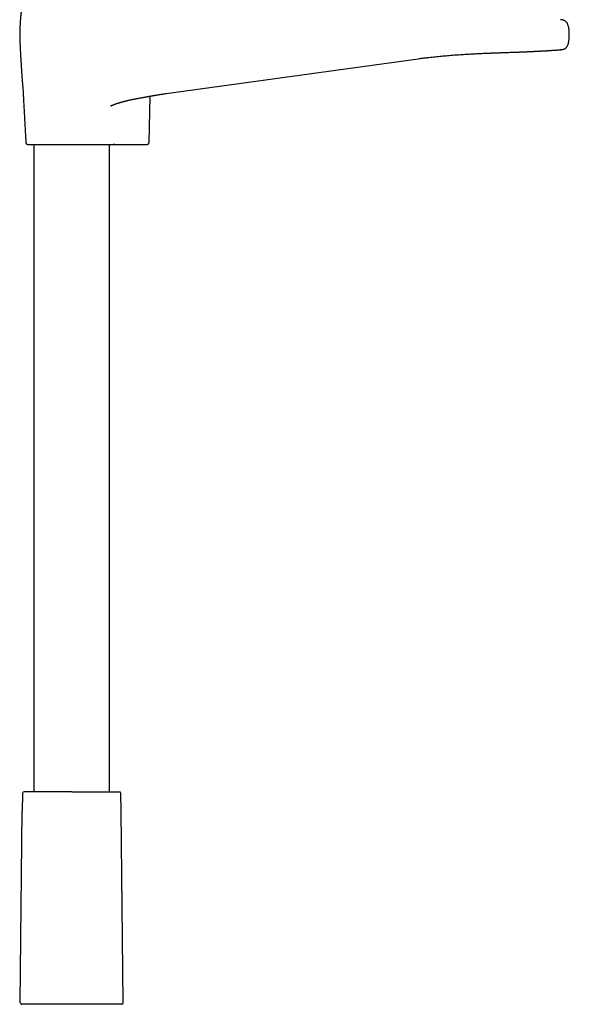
# Model space of a CAD drawing. Header units: millimetres. Extents: x 8 to 839, y 12 to 2009.
# Tile 14 of 22: x 404 to 564, y 1041 to 1328. Entities that reach past the tile are written whole.
import ezdxf

# ---------------------------------------------------------------- set-up
doc = ezdxf.new("R2010")
doc.units = ezdxf.units.MM

msp = doc.modelspace()

# ---------------------------------------------------------------- linework, layer by layer
at = {"color": 7, "linetype": 'Continuous', "lineweight": 30}
for p, q in [((520.13, 1317.06), (520.13, 1317.06)), ((404.92, 1308.22), (404.92, 1308.21)), ((446.63, 1306.91), (446.63, 1306.91)), ((441.65, 1292.58), (441.95, 1306.14)), ((408.13, 1292.09), (408.13, 1103.28)), ((430.13, 1103.28), (430.13, 1292.09)), ((431.7, 1292.09), (440.73, 1292.09)), ((440.73, 1292.09), (440.76, 1292.09)), ((440.74, 1292.09), (440.92, 1292.09)), ((404.77, 1102.78), (404.72, 1097.58)), ((433.54, 1097.58), (433.48, 1102.78)), ((404.13, 1041.8), (404.72, 1097.58)), ((434.12, 1041.8), (433.54, 1097.58))]:
    msp.add_line(p, q, dxfattribs=at)
at = {"color": 7, "linetype": 'Continuous', "lineweight": 30, "flags": 128}
msp.add_lwpolyline([(446.63, 1306.91), (483.38, 1311.98), (520.13, 1317.06)], dxfattribs=at)
at = {"color": 7, "linetype": 'Continuous', "lineweight": 30}
for centre, start, end in [((406.29, 1292.59), 183.8822, 270), ((405.27, 1102.78), 90, 179.4), ((432.98, 1102.78), 0.6, 90), ((404.63, 1041.79), 179.4, 270), ((433.62, 1041.79), 270, 0.6)]:
    msp.add_arc(centre, 0.5, start, end, dxfattribs=at)
for points, knots in [([(404.57, 1332.72), (404.57, 1332.68), (404.57, 1332.59), (404.56, 1332.47), (404.55, 1332.34), (404.54, 1332.22), (404.53, 1332.11), (404.52, 1332.02), (404.52, 1331.94), (404.51, 1331.88), (404.51, 1331.82), (404.5, 1331.77), (404.5, 1331.73), (404.49, 1331.69), (404.49, 1331.66), (404.49, 1331.64), (404.49, 1331.62), (404.48, 1331.61), (404.48, 1331.59), (404.48, 1331.57), (404.48, 1331.54), (404.47, 1331.51), (404.47, 1331.46), (404.46, 1331.41), (404.46, 1331.35), (404.45, 1331.29), (404.44, 1331.23), (404.44, 1331.17), (404.43, 1331.11), (404.42, 1331.05), (404.42, 1330.99), (404.41, 1330.94), (404.4, 1330.9), (404.4, 1330.87), (404.4, 1330.84), (404.39, 1330.8), (404.39, 1330.75), (404.38, 1330.71), (404.37, 1330.65), (404.37, 1330.6), (404.36, 1330.55), (404.36, 1330.5), (404.35, 1330.45), (404.34, 1330.38), (404.33, 1330.29), (404.32, 1330.21), (404.31, 1330.15), (404.31, 1330.1), (404.3, 1330.05), (404.3, 1330), (404.29, 1329.95), (404.29, 1329.89), (404.28, 1329.83), (404.27, 1329.77), (404.26, 1329.7), (404.26, 1329.62), (404.25, 1329.54), (404.24, 1329.45), (404.23, 1329.33), (404.21, 1329.16), (404.2, 1328.95), (404.18, 1328.72), (404.16, 1328.47), (404.14, 1328.19), (404.12, 1327.87), (404.1, 1327.52), (404.08, 1327.18), (404.06, 1326.85), (404.05, 1326.56), (404.04, 1326.28), (404.02, 1326.01), (404.01, 1325.75), (404, 1325.51), (404, 1325.29), (403.99, 1325.14), (403.99, 1325.03), (403.99, 1324.95), (403.99, 1324.89), (403.99, 1324.83), (403.99, 1324.75), (403.98, 1324.65), (403.98, 1324.53), (403.98, 1324.4), (403.97, 1324.25), (403.97, 1324.14), (403.97, 1324.09)], [0, 0, 0, 0, 0.021609, 0.050205, 0.077808, 0.104078, 0.12872, 0.151482, 0.167907, 0.18295, 0.196535, 0.208598, 0.219084, 0.227949, 0.23423, 0.239274, 0.243072, 0.246543, 0.250426, 0.254725, 0.259443, 0.269193, 0.280388, 0.293055, 0.306803, 0.321426, 0.336009, 0.350529, 0.364979, 0.379081, 0.392154, 0.403604, 0.413408, 0.419563, 0.426808, 0.435203, 0.444756, 0.455474, 0.466818, 0.479116, 0.490144, 0.499892, 0.508433, 0.525042, 0.542562, 0.560235, 0.568628, 0.577267, 0.586187, 0.595387, 0.605086, 0.613126, 0.62228, 0.631993, 0.640731, 0.648487, 0.655388, 0.661621, 0.667446, 0.67913, 0.691261, 0.704031, 0.71763, 0.734077, 0.752044, 0.771735, 0.793292, 0.811197, 0.828386, 0.844586, 0.859698, 0.875461, 0.889656, 0.902241, 0.913196, 0.918062, 0.922541, 0.926145, 0.930931, 0.936953, 0.945844, 0.956573, 0.969155, 0.98361, 1, 1, 1, 1]), ([(564.13, 1324.09), (564.13, 1324.17), (564.13, 1324.35), (564.12, 1324.62), (564.1, 1324.91), (564.08, 1325.22), (564.05, 1325.54), (564.01, 1325.86), (563.95, 1326.18), (563.88, 1326.49), (563.8, 1326.76), (563.71, 1327), (563.63, 1327.21), (563.53, 1327.4), (563.42, 1327.58), (563.3, 1327.73), (563.16, 1327.87), (563.02, 1327.99), (562.86, 1328.1), (562.67, 1328.2), (562.45, 1328.3), (562.19, 1328.37), (561.93, 1328.42), (561.71, 1328.44), (561.58, 1328.44), (561.53, 1328.44)], [0, 0, 0, 0, 0.043201, 0.090944, 0.142309, 0.196393, 0.252311, 0.308186, 0.364225, 0.419696, 0.473937, 0.513859, 0.55255, 0.589876, 0.625782, 0.660351, 0.693863, 0.726608, 0.758817, 0.790665, 0.837976, 0.884885, 0.931322, 0.977031, 1, 1, 1, 1]), ([(403.97, 1324.09), (403.97, 1323.99), (403.97, 1323.79), (403.98, 1323.5), (403.98, 1323.23), (403.99, 1322.99), (403.99, 1322.78), (404, 1322.58), (404.01, 1322.42), (404.01, 1322.27), (404.02, 1322.14), (404.02, 1322.04), (404.02, 1321.95), (404.02, 1321.9), (404.03, 1321.85), (404.03, 1321.8), (404.03, 1321.74), (404.03, 1321.66), (404.04, 1321.57), (404.04, 1321.47), (404.05, 1321.34), (404.06, 1321.17), (404.06, 1320.97), (404.08, 1320.76), (404.09, 1320.47), (404.11, 1320.1), (404.13, 1319.64), (404.16, 1319.15), (404.19, 1318.62), (404.22, 1318.08), (404.25, 1317.5), (404.29, 1316.94), (404.32, 1316.41), (404.35, 1315.9), (404.38, 1315.39), (404.41, 1314.9), (404.44, 1314.43), (404.47, 1313.99), (404.5, 1313.56), (404.53, 1313.14), (404.55, 1312.73), (404.58, 1312.35), (404.6, 1312.01), (404.62, 1311.71), (404.64, 1311.45), (404.66, 1311.22), (404.67, 1311.01), (404.68, 1310.86), (404.69, 1310.74), (404.7, 1310.65), (404.71, 1310.54), (404.72, 1310.41), (404.73, 1310.28), (404.74, 1310.14), (404.75, 1310), (404.76, 1309.85), (404.77, 1309.69), (404.79, 1309.53), (404.8, 1309.39), (404.81, 1309.28), (404.82, 1309.2), (404.82, 1309.13), (404.83, 1309.07), (404.83, 1309), (404.84, 1308.93), (404.85, 1308.86), (404.85, 1308.79), (404.86, 1308.73), (404.87, 1308.67), (404.87, 1308.63), (404.87, 1308.6), (404.88, 1308.57), (404.88, 1308.54), (404.88, 1308.5), (404.89, 1308.45), (404.89, 1308.41), (404.9, 1308.37), (404.9, 1308.35), (404.9, 1308.33), (404.91, 1308.31), (404.91, 1308.29), (404.91, 1308.26), (404.91, 1308.23), (404.92, 1308.2), (404.92, 1308.18), (404.92, 1308.16), (404.92, 1308.16)], [0, 0, 0, 0, 0.020989, 0.040409, 0.058258, 0.074531, 0.089224, 0.10211, 0.113462, 0.123276, 0.13155, 0.13908, 0.144617, 0.148159, 0.150863, 0.153837, 0.157539, 0.161979, 0.167166, 0.173104, 0.179797, 0.190241, 0.201918, 0.214101, 0.226733, 0.251465, 0.277793, 0.305728, 0.335265, 0.366384, 0.399044, 0.433182, 0.460986, 0.489595, 0.518782, 0.546833, 0.573299, 0.598181, 0.62149, 0.64672, 0.669873, 0.691002, 0.710166, 0.727433, 0.742874, 0.755055, 0.76647, 0.77731, 0.782237, 0.787321, 0.79349, 0.800802, 0.809558, 0.816634, 0.824482, 0.833082, 0.842406, 0.851766, 0.859658, 0.866115, 0.870678, 0.87433, 0.87897, 0.883932, 0.889338, 0.895839, 0.902288, 0.909175, 0.915025, 0.919748, 0.922538, 0.926196, 0.930762, 0.936238, 0.942428, 0.949383, 0.954923, 0.959055, 0.962532, 0.966106, 0.969778, 0.973549, 0.981372, 0.989594, 0.998786, 1, 1, 1, 1]), ([(561.7, 1319.7), (561.73, 1319.7), (561.8, 1319.7), (561.9, 1319.72), (562.01, 1319.73), (562.11, 1319.75), (562.21, 1319.77), (562.31, 1319.8), (562.4, 1319.82), (562.49, 1319.85), (562.59, 1319.88), (562.7, 1319.93), (562.8, 1319.98), (562.92, 1320.04), (563.04, 1320.12), (563.16, 1320.22), (563.28, 1320.33), (563.38, 1320.45), (563.46, 1320.57), (563.51, 1320.65), (563.56, 1320.73), (563.61, 1320.82), (563.66, 1320.93), (563.72, 1321.07), (563.77, 1321.23), (563.83, 1321.41), (563.89, 1321.63), (563.94, 1321.89), (563.99, 1322.18), (564.04, 1322.51), (564.07, 1322.86), (564.1, 1323.24), (564.11, 1323.66), (564.12, 1323.94), (564.12, 1324.09)], [0, 0, 0, 0, 0.033456, 0.064087, 0.092015, 0.117414, 0.14052, 0.161655, 0.176474, 0.19064, 0.211189, 0.230954, 0.249716, 0.267499, 0.296656, 0.322633, 0.345439, 0.37562, 0.401895, 0.413627, 0.427392, 0.444782, 0.465771, 0.49037, 0.518602, 0.55048, 0.585978, 0.630936, 0.680617, 0.735054, 0.79423, 0.858109, 0.926696, 1, 1, 1, 1]), ([(520.13, 1317.06), (520.33, 1317.08), (520.87, 1317.16), (521.74, 1317.27), (522.71, 1317.39), (523.67, 1317.5), (524.61, 1317.61), (525.52, 1317.7), (526.41, 1317.79), (527.29, 1317.87), (528.19, 1317.95), (529.13, 1318.03), (530.09, 1318.11), (531.03, 1318.18), (531.94, 1318.24), (532.83, 1318.3), (533.71, 1318.36), (534.59, 1318.41), (535.46, 1318.46), (536.3, 1318.51), (537.1, 1318.55), (537.88, 1318.58), (538.62, 1318.62), (539.36, 1318.65), (540.08, 1318.68), (540.8, 1318.71), (541.47, 1318.74), (542.12, 1318.76), (542.73, 1318.78), (543.3, 1318.81), (543.84, 1318.82), (544.35, 1318.84), (544.84, 1318.86), (545.3, 1318.87), (545.74, 1318.89), (546.28, 1318.91), (546.91, 1318.93), (547.64, 1318.95), (548.35, 1318.98), (549.05, 1319), (549.72, 1319.03), (550.21, 1319.05), (550.52, 1319.06), (550.64, 1319.07), (550.74, 1319.07), (550.83, 1319.07), (550.9, 1319.08), (550.97, 1319.08), (551.05, 1319.08), (551.15, 1319.09), (551.26, 1319.09), (551.43, 1319.1), (551.66, 1319.11), (551.95, 1319.12), (552.25, 1319.14), (552.54, 1319.15), (552.79, 1319.16), (553.02, 1319.17), (553.27, 1319.18), (553.53, 1319.19), (553.79, 1319.21), (554.06, 1319.22), (554.33, 1319.23), (554.56, 1319.25), (554.75, 1319.25), (554.88, 1319.26), (555.01, 1319.27), (555.13, 1319.27), (555.22, 1319.28), (555.3, 1319.28), (555.36, 1319.29), (555.42, 1319.29), (555.47, 1319.29), (555.53, 1319.3), (555.61, 1319.3), (555.71, 1319.31), (555.89, 1319.32), (556.15, 1319.33), (556.48, 1319.35), (556.82, 1319.37), (557.15, 1319.39), (557.41, 1319.4), (557.6, 1319.41), (557.72, 1319.42), (557.84, 1319.43), (557.95, 1319.43), (558.04, 1319.44), (558.12, 1319.44), (558.18, 1319.45), (558.23, 1319.45), (558.28, 1319.45), (558.33, 1319.46), (558.39, 1319.46), (558.45, 1319.47), (558.53, 1319.47), (558.61, 1319.48), (558.71, 1319.48), (558.83, 1319.49), (558.99, 1319.5), (559.15, 1319.51), (559.28, 1319.52), (559.37, 1319.53), (559.47, 1319.53), (559.56, 1319.54), (559.65, 1319.54), (559.74, 1319.55), (559.81, 1319.56), (559.88, 1319.56), (559.94, 1319.56), (559.99, 1319.57), (560.03, 1319.57), (560.06, 1319.57), (560.08, 1319.57), (560.11, 1319.58), (560.15, 1319.58), (560.19, 1319.58), (560.24, 1319.59), (560.3, 1319.59), (560.36, 1319.59), (560.42, 1319.6), (560.47, 1319.6), (560.52, 1319.61), (560.57, 1319.61), (560.63, 1319.61), (560.69, 1319.62), (560.75, 1319.62), (560.8, 1319.63), (560.85, 1319.63), (560.9, 1319.63), (560.96, 1319.64), (561.04, 1319.64), (561.12, 1319.65), (561.19, 1319.66), (561.24, 1319.66), (561.28, 1319.66), (561.32, 1319.67), (561.37, 1319.67), (561.41, 1319.67), (561.45, 1319.68), (561.5, 1319.68), (561.54, 1319.68), (561.59, 1319.69), (561.63, 1319.69), (561.67, 1319.69), (561.69, 1319.69), (561.7, 1319.7)], [0, 0, 0, 0, 0.009904, 0.025711, 0.041254, 0.056536, 0.071556, 0.086055, 0.100303, 0.1143, 0.128048, 0.144088, 0.159774, 0.175107, 0.190087, 0.204714, 0.218989, 0.23416, 0.248912, 0.263246, 0.277162, 0.290659, 0.303738, 0.316399, 0.329843, 0.342779, 0.355209, 0.367132, 0.378547, 0.389431, 0.39981, 0.409683, 0.419051, 0.428322, 0.437052, 0.445601, 0.460831, 0.476014, 0.49115, 0.506239, 0.521281, 0.536277, 0.539497, 0.542346, 0.544797, 0.546849, 0.548501, 0.549811, 0.551652, 0.553994, 0.55676, 0.559685, 0.566141, 0.573173, 0.58078, 0.588963, 0.594433, 0.600325, 0.606662, 0.613445, 0.620673, 0.627821, 0.635357, 0.643282, 0.647152, 0.651109, 0.654931, 0.65826, 0.661092, 0.663426, 0.665262, 0.666644, 0.668098, 0.66978, 0.672327, 0.675265, 0.678563, 0.689079, 0.699739, 0.710579, 0.721854, 0.733615, 0.738049, 0.742548, 0.747006, 0.751022, 0.754555, 0.757607, 0.760044, 0.762052, 0.763701, 0.76558, 0.767824, 0.770519, 0.773602, 0.777072, 0.78093, 0.785059, 0.793323, 0.801779, 0.806167, 0.810605, 0.815093, 0.819631, 0.824219, 0.828682, 0.832719, 0.836259, 0.839384, 0.842097, 0.844395, 0.845644, 0.847042, 0.848703, 0.850626, 0.852812, 0.855981, 0.859578, 0.863331, 0.866907, 0.870304, 0.873522, 0.876562, 0.881105, 0.885185, 0.889065, 0.892891, 0.896665, 0.900386, 0.904062, 0.911126, 0.918754, 0.926946, 0.930652, 0.934688, 0.939104, 0.943899, 0.949074, 0.954628, 0.960563, 0.96753, 0.974957, 0.982844, 0.991192, 1, 1, 1, 1]), ([(561.75, 1319.7), (561.68, 1319.7), (561.57, 1319.69), (561.46, 1319.69), (561.42, 1319.69)], [0, 0, 0, 0, 0.65714, 1, 1, 1, 1]), ([(404.91, 1308.29), (404.91, 1308.29), (404.91, 1308.29), (404.92, 1308.29), (404.92, 1308.29), (404.92, 1308.28), (404.92, 1308.27), (404.92, 1308.26), (404.92, 1308.25), (404.92, 1308.25)], [0, 0, 0, 0, 0.055573, 0.1667726, 0.2973362, 0.4463288, 0.6126225, 0.7948835, 1, 1, 1, 1]), ([(404.92, 1308.22), (404.93, 1307.91), (404.97, 1307.15), (405.04, 1305.95), (405.1, 1304.61), (405.17, 1303.29), (405.24, 1302.07), (405.3, 1300.96), (405.35, 1299.97), (405.41, 1299), (405.46, 1298.11), (405.5, 1297.31), (405.54, 1296.59), (405.58, 1295.89), (405.63, 1295.21), (405.67, 1294.56), (405.7, 1293.94), (405.74, 1293.35), (405.77, 1292.89), (405.79, 1292.63), (405.79, 1292.55)], [0, 0, 0, 0, 0.059327, 0.145092, 0.230544, 0.315274, 0.398877, 0.463508, 0.526994, 0.589137, 0.64974, 0.696981, 0.743008, 0.787722, 0.83102, 0.872802, 0.912264, 0.95007, 0.986124, 1, 1, 1, 1]), ([(430.49, 1303.26), (430.49, 1303.26), (430.49, 1303.26), (430.49, 1303.27), (430.51, 1303.28), (430.54, 1303.3), (430.57, 1303.31), (430.6, 1303.33), (430.63, 1303.35), (430.66, 1303.37), (430.7, 1303.39), (430.74, 1303.41), (430.78, 1303.42), (430.81, 1303.44), (430.86, 1303.46), (430.91, 1303.49), (430.96, 1303.51), (431.02, 1303.54), (431.09, 1303.56), (431.16, 1303.6), (431.26, 1303.64), (431.35, 1303.67), (431.45, 1303.71), (431.55, 1303.75), (431.66, 1303.79), (431.82, 1303.85), (432.01, 1303.92), (432.26, 1304), (432.5, 1304.08), (432.76, 1304.16), (433.03, 1304.24), (433.29, 1304.32), (433.52, 1304.39), (433.73, 1304.44), (433.95, 1304.5), (434.13, 1304.55), (434.27, 1304.59), (434.38, 1304.62), (434.48, 1304.64), (434.56, 1304.66), (434.63, 1304.68), (434.71, 1304.7), (434.82, 1304.73), (434.95, 1304.76), (435.11, 1304.8), (435.28, 1304.84), (435.52, 1304.9), (435.81, 1304.96), (436.16, 1305.04), (436.51, 1305.12), (436.85, 1305.19), (437.17, 1305.26), (437.51, 1305.32), (437.86, 1305.39), (438.24, 1305.47), (438.63, 1305.54), (439.03, 1305.61), (439.42, 1305.69), (439.8, 1305.75), (440.15, 1305.82), (440.48, 1305.88), (440.78, 1305.93), (441.04, 1305.98), (441.27, 1306.02), (441.46, 1306.05), (441.61, 1306.08), (441.74, 1306.1), (441.83, 1306.12), (441.89, 1306.13), (441.93, 1306.14), (441.95, 1306.14), (441.99, 1306.15), (442.03, 1306.16), (442.1, 1306.17), (442.19, 1306.18), (442.31, 1306.21), (442.48, 1306.24), (442.69, 1306.27), (442.94, 1306.32), (443.23, 1306.37), (443.55, 1306.42), (443.91, 1306.48), (444.3, 1306.55), (444.73, 1306.62), (445.19, 1306.7), (445.69, 1306.77), (446.17, 1306.85), (446.49, 1306.89), (446.63, 1306.91)], [0, 0, 0, 0, 0.004678, 0.010854, 0.016848, 0.023311, 0.030722, 0.035111, 0.038264, 0.043371, 0.047896, 0.051374, 0.054855, 0.058837, 0.062505, 0.066443, 0.071985, 0.076281, 0.080086, 0.087648, 0.093436, 0.1011, 0.107106, 0.114134, 0.121652, 0.129022, 0.146034, 0.16023, 0.175725, 0.191796, 0.208435, 0.225912, 0.238229, 0.25118, 0.264588, 0.27696, 0.284024, 0.290531, 0.296462, 0.301287, 0.304733, 0.309796, 0.316208, 0.324046, 0.333316, 0.343816, 0.355044, 0.374137, 0.395041, 0.417809, 0.435466, 0.454143, 0.473851, 0.494596, 0.516383, 0.539218, 0.562902, 0.585567, 0.607709, 0.628183, 0.646964, 0.664028, 0.679357, 0.692934, 0.703113, 0.712003, 0.719601, 0.72574, 0.728088, 0.729943, 0.731306, 0.732877, 0.735617, 0.739532, 0.744621, 0.750887, 0.761069, 0.773342, 0.787701, 0.80414, 0.822648, 0.843207, 0.865794, 0.890379, 0.916927, 0.945403, 0.97578, 1, 1, 1, 1]), ([(441.23, 1292.1), (441.26, 1292.1), (441.31, 1292.12), (441.4, 1292.15), (441.47, 1292.2), (441.53, 1292.27), (441.58, 1292.34), (441.62, 1292.42), (441.64, 1292.5), (441.65, 1292.56), (441.65, 1292.58)], [0, 0, 0, 0, 0.125336, 0.254127, 0.384718, 0.5152, 0.643607, 0.768122, 0.887262, 1, 1, 1, 1]), ([(406.3, 1292.09), (406.3, 1292.09), (406.3, 1292.09), (406.32, 1292.09), (406.36, 1292.09), (406.42, 1292.09), (406.51, 1292.09), (406.61, 1292.09), (406.73, 1292.09), (406.87, 1292.09), (407.02, 1292.09), (407.18, 1292.09), (407.36, 1292.09), (407.56, 1292.09), (407.77, 1292.09), (408.01, 1292.09), (408.28, 1292.09), (408.6, 1292.09), (408.93, 1292.09), (409.28, 1292.09), (409.66, 1292.09), (410.08, 1292.09), (410.54, 1292.09), (411.06, 1292.09), (411.6, 1292.09), (412.16, 1292.09), (412.7, 1292.09), (413.22, 1292.09), (413.71, 1292.09), (414.21, 1292.09), (414.72, 1292.09), (415.24, 1292.09), (415.73, 1292.09), (416.2, 1292.09), (416.63, 1292.09), (417.06, 1292.09), (417.5, 1292.09), (417.94, 1292.09), (418.38, 1292.09), (418.86, 1292.09), (419.36, 1292.09), (419.9, 1292.09), (420.44, 1292.09), (420.97, 1292.09), (421.5, 1292.09), (422.03, 1292.09), (422.57, 1292.09), (423.11, 1292.09), (423.64, 1292.09), (424.16, 1292.09), (424.67, 1292.09), (425.21, 1292.09), (425.77, 1292.09), (426.34, 1292.09), (426.89, 1292.09), (427.42, 1292.09), (427.9, 1292.09), (428.33, 1292.09), (428.71, 1292.09), (429.07, 1292.09), (429.41, 1292.09), (429.73, 1292.09), (430.02, 1292.09), (430.27, 1292.09), (430.48, 1292.09), (430.69, 1292.09), (430.87, 1292.09), (431.05, 1292.09), (431.21, 1292.09), (431.3, 1292.09), (431.35, 1292.09)], [0, 0, 0, 0, 0.008253, 0.02252, 0.036739, 0.050933, 0.065125, 0.079339, 0.093598, 0.106544, 0.119446, 0.13232, 0.145185, 0.158057, 0.170954, 0.183893, 0.199524, 0.215092, 0.230628, 0.246163, 0.261726, 0.277349, 0.296097, 0.314763, 0.333401, 0.352063, 0.370802, 0.385901, 0.400943, 0.415956, 0.430967, 0.446005, 0.461095, 0.473328, 0.485522, 0.497694, 0.509857, 0.522026, 0.534216, 0.546441, 0.56126, 0.576024, 0.590762, 0.605497, 0.620258, 0.635068, 0.650577, 0.666026, 0.681442, 0.696858, 0.712301, 0.727802, 0.746624, 0.765363, 0.784073, 0.802808, 0.82162, 0.836951, 0.852222, 0.867464, 0.882703, 0.89797, 0.913293, 0.925719, 0.938107, 0.950472, 0.962828, 0.975191, 0.987577, 1, 1, 1, 1]), ([(430.13, 1292.09), (430.14, 1292.09), (430.17, 1292.09), (430.26, 1292.09), (430.4, 1292.09), (430.56, 1292.09), (430.74, 1292.09), (430.92, 1292.09), (431.11, 1292.09), (431.31, 1292.09), (431.51, 1292.09), (431.71, 1292.09), (431.9, 1292.09), (432.1, 1292.09), (432.31, 1292.09), (432.52, 1292.09), (432.72, 1292.09), (432.91, 1292.09), (433.1, 1292.09), (433.3, 1292.09), (433.51, 1292.09), (433.71, 1292.09), (433.92, 1292.09), (434.07, 1292.09), (434.14, 1292.09), (434.15, 1292.09)], [0, 0, 0, 0, 0.032496, 0.106679, 0.180708, 0.254834, 0.329339, 0.385601, 0.441886, 0.49774, 0.55274, 0.595873, 0.638054, 0.679152, 0.719078, 0.757799, 0.789171, 0.819794, 0.849783, 0.87931, 0.908607, 0.93797, 0.967754, 0.998283, 1, 1, 1, 1]), ([(431.7, 1292.09), (431.66, 1292.09), (431.59, 1292.09), (431.49, 1292.09), (431.41, 1292.09), (431.37, 1292.09), (431.35, 1292.09)], [0, 0, 0, 0, 0.251873, 0.500271, 0.748532, 1, 1, 1, 1]), ([(440.76, 1292.09), (440.79, 1292.09), (440.86, 1292.09), (440.95, 1292.09), (441.04, 1292.09), (441.1, 1292.09), (441.15, 1292.09), (441.17, 1292.09), (441.18, 1292.09)], [0, 0, 0, 0, 0.156712, 0.325471, 0.494102, 0.662685, 0.831295, 1, 1, 1, 1]), ([(441.01, 1292.09), (441.04, 1292.09), (441.09, 1292.09), (441.16, 1292.09), (441.21, 1292.1), (441.24, 1292.1), (441.26, 1292.1), (441.26, 1292.1), (441.26, 1292.1)], [0, 0, 0, 0, 0.162129, 0.343748, 0.527044, 0.712009, 0.898646, 1, 1, 1, 1]), ([(419.13, 1103.28), (418.97, 1103.28), (418.65, 1103.28), (418.18, 1103.28), (417.71, 1103.28), (417.24, 1103.28), (416.77, 1103.28), (416.26, 1103.28), (415.71, 1103.28), (415.14, 1103.28), (414.58, 1103.28), (414.03, 1103.28), (413.51, 1103.28), (413, 1103.28), (412.5, 1103.28), (412.02, 1103.28), (411.54, 1103.28), (411.07, 1103.28), (410.61, 1103.28), (410.17, 1103.28), (409.74, 1103.28), (409.29, 1103.28), (408.83, 1103.28), (408.37, 1103.28), (407.93, 1103.28), (407.55, 1103.28), (407.23, 1103.28), (406.95, 1103.28), (406.69, 1103.28), (406.46, 1103.28), (406.25, 1103.28), (406.06, 1103.28), (405.91, 1103.28), (405.76, 1103.28), (405.64, 1103.28), (405.53, 1103.28), (405.44, 1103.28), (405.37, 1103.28), (405.31, 1103.28), (405.28, 1103.28), (405.27, 1103.28), (405.27, 1103.28)], [0, 0, 0, 0, 0.02178, 0.043516, 0.065232, 0.086955, 0.10871, 0.131348, 0.158518, 0.185647, 0.212785, 0.239982, 0.26576, 0.291471, 0.317157, 0.34286, 0.368622, 0.394951, 0.421209, 0.44744, 0.473689, 0.500002, 0.532899, 0.565702, 0.598499, 0.631377, 0.657155, 0.682866, 0.708552, 0.734256, 0.760018, 0.783114, 0.806156, 0.829174, 0.852198, 0.875259, 0.89752, 0.923151, 0.948747, 0.974349, 1, 1, 1, 1]), ([(419.13, 1103.28), (419.28, 1103.28), (419.6, 1103.28), (420.07, 1103.28), (420.54, 1103.28), (421.01, 1103.28), (421.49, 1103.28), (421.93, 1103.28), (422.35, 1103.28), (422.73, 1103.28), (423.11, 1103.28), (423.49, 1103.28), (423.86, 1103.28), (424.28, 1103.28), (424.75, 1103.28), (425.25, 1103.28), (425.75, 1103.28), (426.24, 1103.28), (426.75, 1103.28), (427.3, 1103.28), (427.87, 1103.28), (428.41, 1103.28), (428.89, 1103.28), (429.32, 1103.28), (429.7, 1103.28), (430.06, 1103.28), (430.4, 1103.28), (430.71, 1103.28), (430.98, 1103.28), (431.21, 1103.28), (431.43, 1103.28), (431.64, 1103.28), (431.83, 1103.28), (432.02, 1103.28), (432.19, 1103.28), (432.35, 1103.28), (432.49, 1103.28), (432.61, 1103.28), (432.72, 1103.28), (432.81, 1103.28), (432.89, 1103.28), (432.94, 1103.28), (432.98, 1103.28), (432.98, 1103.28), (432.98, 1103.28)], [0, 0, 0, 0, 0.021772, 0.043504, 0.06522, 0.086945, 0.108707, 0.131337, 0.149449, 0.16754, 0.185624, 0.203716, 0.221832, 0.239984, 0.265747, 0.29145, 0.317136, 0.342846, 0.368624, 0.401502, 0.434299, 0.467102, 0.499998, 0.526311, 0.55256, 0.578791, 0.605049, 0.631377, 0.652852, 0.67428, 0.695686, 0.717096, 0.738532, 0.76002, 0.783101, 0.806135, 0.829151, 0.852181, 0.875254, 0.89751, 0.923129, 0.948723, 0.974333, 1, 1, 1, 1]), ([(433.62, 1041.29), (433.62, 1041.29), (433.62, 1041.29), (433.61, 1041.29), (433.59, 1041.29), (433.57, 1041.29), (433.54, 1041.29), (433.5, 1041.29), (433.45, 1041.29), (433.37, 1041.29), (433.29, 1041.29), (433.22, 1041.29), (433.19, 1041.29), (433.15, 1041.29), (433.12, 1041.29), (433.08, 1041.29), (433.02, 1041.29), (432.94, 1041.29), (432.83, 1041.29), (432.72, 1041.29), (432.6, 1041.29), (432.46, 1041.29), (432.33, 1041.29), (432.17, 1041.29), (432.01, 1041.29), (431.85, 1041.29), (431.68, 1041.29), (431.5, 1041.29), (431.32, 1041.29), (431.13, 1041.29), (430.93, 1041.29), (430.69, 1041.29), (430.42, 1041.29), (430.1, 1041.29), (429.77, 1041.29), (429.42, 1041.29), (429.04, 1041.29), (428.65, 1041.29), (428.25, 1041.29), (427.82, 1041.29), (427.38, 1041.29), (426.92, 1041.29), (426.44, 1041.29), (425.95, 1041.29), (425.44, 1041.29), (424.91, 1041.29), (424.38, 1041.29), (423.82, 1041.29), (423.26, 1041.29), (422.65, 1041.29), (422, 1041.29), (421.29, 1041.29), (420.57, 1041.29), (419.85, 1041.29), (419.17, 1041.29), (418.52, 1041.29), (417.92, 1041.29), (417.32, 1041.29), (416.73, 1041.29), (416.14, 1041.29), (415.56, 1041.29), (414.99, 1041.29), (414.43, 1041.29), (413.88, 1041.29), (413.34, 1041.29), (412.82, 1041.29), (412.33, 1041.29), (411.89, 1041.29), (411.47, 1041.29), (411.07, 1041.29), (410.69, 1041.29), (410.31, 1041.29), (409.95, 1041.29), (409.61, 1041.29), (409.31, 1041.29), (409.02, 1041.29), (408.75, 1041.29), (408.48, 1041.29), (408.23, 1041.29), (407.99, 1041.29), (407.76, 1041.29), (407.53, 1041.29), (407.3, 1041.29), (407.08, 1041.29), (406.87, 1041.29), (406.67, 1041.29), (406.48, 1041.29), (406.3, 1041.29), (406.13, 1041.29), (405.93, 1041.29), (405.72, 1041.29), (405.56, 1041.29), (405.45, 1041.29), (405.4, 1041.29), (405.35, 1041.29), (405.3, 1041.29), (405.26, 1041.29), (405.19, 1041.29), (405.12, 1041.29), (405.03, 1041.29), (404.95, 1041.29), (404.88, 1041.29), (404.82, 1041.29), (404.77, 1041.29), (404.72, 1041.29), (404.67, 1041.29), (404.64, 1041.29), (404.63, 1041.29), (404.63, 1041.29)], [0, 0, 0, 0, 0.006785, 0.013564, 0.02034, 0.027117, 0.033896, 0.040682, 0.04814, 0.059952, 0.071757, 0.074851, 0.077945, 0.08104, 0.084137, 0.087236, 0.090337, 0.097913, 0.105479, 0.113038, 0.120597, 0.128158, 0.135726, 0.143305, 0.151655, 0.159255, 0.166848, 0.174436, 0.182025, 0.189619, 0.197222, 0.204839, 0.215702, 0.226572, 0.237464, 0.24885, 0.260226, 0.271606, 0.283445, 0.295301, 0.30719, 0.319491, 0.331771, 0.344047, 0.356672, 0.369321, 0.382013, 0.39498, 0.407914, 0.420837, 0.436569, 0.452347, 0.468238, 0.484133, 0.499999, 0.513209, 0.526446, 0.539733, 0.552908, 0.566044, 0.579163, 0.592075, 0.60501, 0.617987, 0.630669, 0.643317, 0.655953, 0.666466, 0.676988, 0.687529, 0.697905, 0.708078, 0.718238, 0.728395, 0.736923, 0.745452, 0.753988, 0.762538, 0.770701, 0.778855, 0.787008, 0.795163, 0.803639, 0.812101, 0.820554, 0.829004, 0.837458, 0.845921, 0.8544, 0.862107, 0.87542, 0.888722, 0.892208, 0.895695, 0.899183, 0.902674, 0.906168, 0.909664, 0.917343, 0.925013, 0.932679, 0.940346, 0.948018, 0.955699, 0.962711, 0.975138, 0.987561, 1, 1, 1, 1])]:
    msp.add_open_spline(points, degree=3, knots=knots, dxfattribs=at)

doc.saveas('drawing.dxf')
